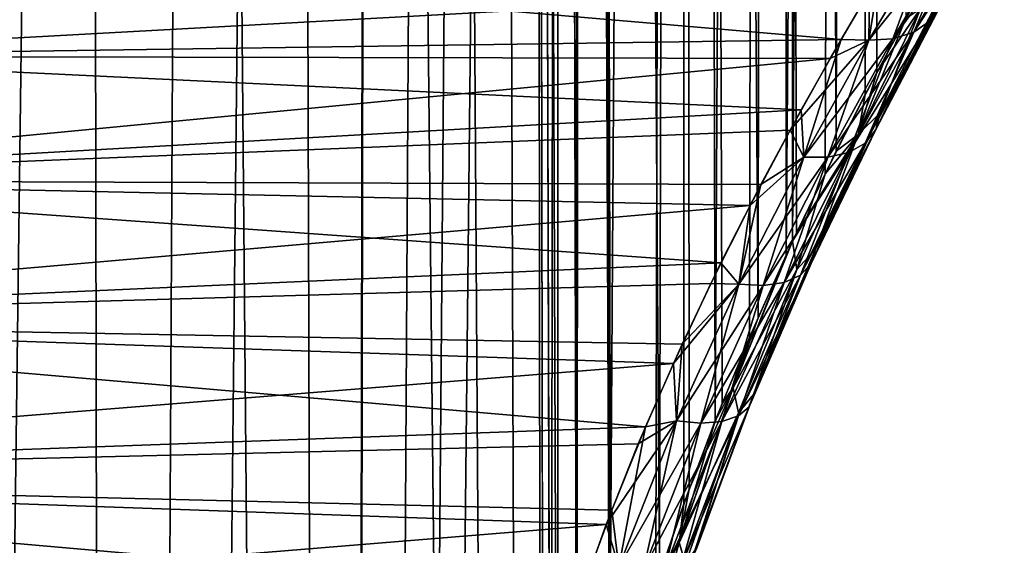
# Model space of a CAD drawing. Header units: millimetres. Extents: x -24 to 50, y -66 to 68.
# Tile 34 of 99: x 19.13 to 21.84, y -21.14 to -19.7. Entities that reach past the tile are written whole.
import ezdxf

# ---------------------------------------------------------------- set-up
doc = ezdxf.new("R2010")
doc.units = ezdxf.units.MM
doc.header["$LTSCALE"] = 65.185185
for name, color, linetype in [('50', 7, 'CONTINUOUS'), ('51', 7, 'CONTINUOUS'), ('61', 7, 'CONTINUOUS')]:
    doc.layers.add(name, color=color, linetype=linetype)

msp = doc.modelspace()

# ---------------------------------------------------------------- linework, layer by layer
at = {"layer": '50', "color": 253, "linetype": 'Continuous', "true_color": 0xaab4c3}
for points in [[(20.9586, 11, -4.5547), (20.7511, -21.703, -4.814), (20.678, -3, -4.9), (20.9586, 11, -4.5547)], [(20.7554, -21.6856, 4.8089), (20.8885, -21.2235, 4.6449), (20.678, 11, 4.9), (20.7554, -21.6856, 4.8089)], [(20.678, 11, 4.9), (20.8885, -21.2235, 4.6449), (20.9586, 11, 4.5547), (20.678, 11, 4.9)], [(20.678, -3, 4.9), (20.7554, -21.6856, 4.8089), (20.678, 11, 4.9), (20.678, -3, 4.9)], [(20.8781, -21.2555, -4.6581), (20.7511, -21.703, -4.814), (20.9586, 11, -4.5547), (20.8781, -21.2555, -4.6581)], [(20.9556, -21.0282, -4.5586), (20.8781, -21.2555, -4.6581), (20.9586, 11, -4.5547), (20.9556, -21.0282, -4.5586)], [(20.8885, -21.2235, 4.6449), (20.97, -20.9884, 4.5397), (20.9586, 11, 4.5547), (20.8885, -21.2235, 4.6449)], [(21.0418, -20.7996, -4.4437), (20.9556, -21.0282, -4.5586), (20.9586, 11, -4.5547), (21.0418, -20.7996, -4.4437)], [(21.2132, 11, -4.2007), (21.0418, -20.7996, -4.4437), (20.9586, 11, -4.5547), (21.2132, 11, -4.2007)], [(21.0608, -20.752, 4.4178), (21.1598, -20.5165, 4.2787), (20.9586, 11, 4.5547), (21.0608, -20.752, 4.4178)], [(20.9586, 11, 4.5547), (21.1598, -20.5165, 4.2787), (21.2182, 11, 4.1933), (20.9586, 11, 4.5547)], [(20.97, -20.9884, 4.5397), (21.0608, -20.752, 4.4178), (20.9586, 11, 4.5547), (20.97, -20.9884, 4.5397)], [(21.1361, -20.571, -4.3126), (21.0418, -20.7996, -4.4437), (21.2132, 11, -4.2007), (21.1361, -20.571, -4.3126)], [(21.2374, -20.3438, -4.1647), (21.1361, -20.571, -4.3126), (21.2182, 11, -4.1933), (21.2374, -20.3438, -4.1647)], [(21.2182, 11, -4.1933), (21.1361, -20.571, -4.3126), (21.2132, 11, -4.2007), (21.2182, 11, -4.1933)], [(21.1598, -20.5165, 4.2787), (21.2551, -20.3057, 4.138), (21.2182, 11, 4.1933), (21.1598, -20.5165, 4.2787)], [(21.4559, 11, -3.8173), (21.2374, -20.3438, -4.1647), (21.2182, 11, -4.1933), (21.4559, 11, -3.8173)], [(21.2652, -20.2843, 4.1228), (21.375, -20.0583, 3.9509), (21.2182, 11, 4.1933), (21.2652, -20.2843, 4.1228)], [(21.2182, 11, 4.1933), (21.375, -20.0583, 3.9509), (21.4559, 11, 3.8173), (21.2182, 11, 4.1933)], [(21.2551, -20.3057, 4.138), (21.2652, -20.2843, 4.1228), (21.2182, 11, 4.1933), (21.2551, -20.3057, 4.138)], [(21.2551, -20.3059, -4.1381), (21.2374, -20.3438, -4.1647), (21.4559, 11, -3.8173), (21.2551, -20.3059, -4.1381)], [(21.3443, -20.1201, -4), (21.2551, -20.3059, -4.1381), (21.4559, 11, -3.8173), (21.3443, -20.1201, -4)], [(21.4547, -19.9022, -3.8193), (21.3443, -20.1201, -4), (21.4559, 11, -3.8173), (21.4547, -19.9022, -3.8193)], [(21.375, -20.0583, 3.9509), (21.4866, -19.8413, 3.7648), (21.4559, 11, 3.8173), (21.375, -20.0583, 3.9509)], [(21.5661, -19.6933, -3.6243), (21.4547, -19.9022, -3.8193), (21.4559, 11, -3.8173), (21.5661, -19.6933, -3.6243)], [(21.4866, -19.8413, 3.7648), (21.5978, -19.6358, 3.5664), (21.4559, 11, 3.8173), (21.4866, -19.8413, 3.7648)], [(20.7511, -21.703, -4.814), (20.6616, -22.1396, -4.919), (20.678, -3, -4.9), (20.7511, -21.703, -4.814)], [(20.678, -3, -4.9), (20.6616, -22.1396, -4.919), (20.6626, -3.4, -4.9178), (20.678, -3, -4.9)], [(20.6626, -3.4, 4.9178), (20.7554, -21.6856, 4.8089), (20.678, -3, 4.9), (20.6626, -3.4, 4.9178)], [(20.6626, -3.4, -4.9178), (20.6616, -22.1396, -4.919), (20.6161, -3.7954, -4.9709), (20.6626, -3.4, -4.9178)], [(20.6161, -3.7954, 4.9709), (20.6625, -22.134, 4.9179), (20.6626, -3.4, 4.9178), (20.6161, -3.7954, 4.9709)], [(20.6625, -22.134, 4.9179), (20.7554, -21.6856, 4.8089), (20.6626, -3.4, 4.9178), (20.6625, -22.134, 4.9179)], [(20.6161, -3.7954, -4.9709), (20.5902, -23, -5), (20.538, -4.1808, -5.0577), (20.6161, -3.7954, -4.9709)], [(20.538, -4.1808, 5.0577), (20.608, -22.5707, 4.98), (20.6161, -3.7954, 4.9709), (20.538, -4.1808, 5.0577)], [(20.6078, -22.573, -4.9802), (20.5902, -23, -5), (20.6161, -3.7954, -4.9709), (20.6078, -22.573, -4.9802)], [(20.6616, -22.1396, -4.919), (20.6078, -22.573, -4.9802), (20.6161, -3.7954, -4.9709), (20.6616, -22.1396, -4.919)], [(20.608, -22.5707, 4.98), (20.6625, -22.134, 4.9179), (20.6161, -3.7954, 4.9709), (20.608, -22.5707, 4.98)], [(20.5902, -23, -5), (20.0076, -53, -5.5833), (20.538, -4.1808, -5.0577), (20.5902, -23, -5)], [(20.538, -4.1808, -5.0577), (20.0076, -53, -5.5833), (20.4274, -4.5524, -5.1763), (20.538, -4.1808, -5.0577)], [(20.4274, -4.5524, 5.1763), (20.6001, -53, 4.9889), (20.538, -4.1808, 5.0577), (20.4274, -4.5524, 5.1763)], [(20.5902, -35, 5), (20.5902, -23, 5), (20.538, -4.1808, 5.0577), (20.5902, -35, 5)], [(20.5902, -23, 5), (20.608, -22.5707, 4.98), (20.538, -4.1808, 5.0577), (20.5902, -23, 5)], [(20.6001, -53, 4.9889), (20.5902, -35, 5), (20.538, -4.1808, 5.0577), (20.6001, -53, 4.9889)], [(20.4274, -4.5524, -5.1763), (20.0076, -53, -5.5833), (20.2823, -4.9073, -5.3242), (20.4274, -4.5524, -5.1763)], [(20.2823, -4.9073, 5.3242), (20.6001, -53, 4.9889), (20.4274, -4.5524, 5.1763), (20.2823, -4.9073, 5.3242)], [(20.2823, -4.9073, -5.3242), (20.0076, -53, -5.5833), (20.1009, -5.242, -5.4982), (20.2823, -4.9073, -5.3242)], [(20.1009, -5.2419, 5.4982), (20.6001, -53, 4.9889), (20.2823, -4.9073, 5.3242), (20.1009, -5.2419, 5.4982)], [(19.8808, -5.5533, 5.6945), (20.0076, -50, 5.5833), (20.1009, -5.2419, 5.4982), (19.8808, -5.5533, 5.6945)], [(19.8808, -5.5533, -5.6945), (20.1009, -5.242, -5.4982), (20.0076, -50, -5.5833), (19.8808, -5.5533, -5.6945)], [(20.0076, -50, 5.5833), (20.6001, -53, 4.9889), (20.1009, -5.2419, 5.4982), (20.0076, -50, 5.5833)], [(20.1009, -5.242, -5.4982), (20.0076, -53, -5.5833), (20.0076, -50, -5.5833), (20.1009, -5.242, -5.4982)], [(19.6182, -5.8401, -5.9095), (19.8808, -5.5533, -5.6945), (19.3983, -50, -6.075), (19.6182, -5.8401, -5.9095)], [(19.3983, -50, -6.075), (19.8808, -5.5533, -5.6945), (20.0076, -50, -5.5833), (19.3983, -50, -6.075)], [(19.6183, -5.8401, 5.9095), (20.0076, -50, 5.5833), (19.8808, -5.5533, 5.6945), (19.6183, -5.8401, 5.9095)], [(19.3098, -6.0999, 6.1381), (19.3983, -50, 6.075), (19.6183, -5.8401, 5.9095), (19.3098, -6.0999, 6.1381)], [(19.3098, -6.0999, -6.1381), (19.6182, -5.8401, -5.9095), (19.3983, -50, -6.075), (19.3098, -6.0999, -6.1381)], [(19.3983, -50, 6.075), (20.0076, -50, 5.5833), (19.6183, -5.8401, 5.9095), (19.3983, -50, 6.075)], [(18.9503, -6.3319, -6.3754), (19.3098, -6.0999, -6.1381), (18.741, -50, -6.5004), (18.9503, -6.3319, -6.3754)], [(18.741, -50, -6.5004), (19.3098, -6.0999, -6.1381), (19.3983, -50, -6.075), (18.741, -50, -6.5004)], [(18.9503, -6.3319, 6.3754), (19.3983, -50, 6.075), (19.3098, -6.0999, 6.1381), (18.9503, -6.3319, 6.3754)], [(18.741, -50, 6.5004), (19.3983, -50, 6.075), (18.9503, -6.3319, 6.3754), (18.741, -50, 6.5004)]]:
    msp.add_3dface(points, dxfattribs=at)
at = {"layer": '51', "color": 253, "linetype": 'Continuous', "true_color": 0xaab4c3}
for points in [[(18.203, -19.797, -3.1608), (21.4668, -19.6172, -2.9677), (18.4983, -19.5017, -2.8306), (18.203, -19.797, -3.1608)], [(18.4982, -19.5018, 2.8306), (21.3882, -19.7511, 3.1136), (18.203, -19.797, 3.1608), (18.4982, -19.5018, 2.8306)], [(21.4944, -19.5711, 2.9142), (21.3882, -19.7511, 3.1136), (18.4982, -19.5018, 2.8306), (21.4944, -19.5711, 2.9142)], [(21.3585, -19.8028, -3.1667), (21.4668, -19.6172, -2.9677), (18.203, -19.797, -3.1608), (21.3585, -19.8028, -3.1667)], [(21.3882, -19.7511, 3.1136), (21.2788, -19.9443, 3.3035), (18.203, -19.797, 3.1608), (21.3882, -19.7511, 3.1136)], [(18.203, -19.797, 3.1608), (21.2788, -19.9443, 3.3035), (17.8622, -20.1378, 3.4724), (18.203, -19.797, 3.1608)], [(17.8622, -20.1378, -3.4724), (21.3585, -19.8028, -3.1667), (18.203, -19.797, -3.1608), (17.8622, -20.1378, -3.4724)], [(21.2481, -20.0002, -3.3543), (21.3585, -19.8028, -3.1667), (17.8622, -20.1378, -3.4724), (21.2481, -20.0002, -3.3543)], [(21.2788, -19.9443, 3.3035), (21.1679, -20.1497, 3.4822), (17.8622, -20.1378, 3.4724), (21.2788, -19.9443, 3.3035)], [(21.1378, -20.2076, -3.5288), (21.2481, -20.0002, -3.3543), (17.8622, -20.1378, -3.4724), (21.1378, -20.2076, -3.5288)], [(17.8622, -20.1378, 3.4724), (21.0579, -20.3653, 3.6481), (17.4754, -20.5246, 3.758), (17.8622, -20.1378, 3.4724)], [(17.4755, -20.5245, -3.7579), (21.1378, -20.2076, -3.5288), (17.8622, -20.1378, -3.4724), (17.4755, -20.5245, -3.7579)], [(21.1679, -20.1497, 3.4822), (21.0579, -20.3653, 3.6481), (17.8622, -20.1378, 3.4724), (21.1679, -20.1497, 3.4822)], [(21.0299, -20.4224, -3.6886), (21.1378, -20.2076, -3.5288), (17.4755, -20.5245, -3.7579), (21.0299, -20.4224, -3.6886)], [(21.0579, -20.3653, 3.6481), (20.9512, -20.5886, 3.7994), (17.4754, -20.5246, 3.758), (21.0579, -20.3653, 3.6481)], [(20.9268, -20.6418, -3.8326), (21.0299, -20.4224, -3.6886), (17.4755, -20.5245, -3.7579), (20.9268, -20.6418, -3.8326)], [(17.0446, -20.9554, -4.0087), (20.9268, -20.6418, -3.8326), (17.4755, -20.5245, -3.7579), (17.0446, -20.9554, -4.0087)], [(17.4754, -20.5246, 3.758), (20.8502, -20.8163, 3.9346), (17.0446, -20.9554, 4.0087), (17.4754, -20.5246, 3.758)], [(20.9512, -20.5886, 3.7994), (20.8502, -20.8163, 3.9346), (17.4754, -20.5246, 3.758), (20.9512, -20.5886, 3.7994)], [(20.8305, -20.8632, -3.9603), (20.9268, -20.6418, -3.8326), (17.0446, -20.9554, -4.0087), (20.8305, -20.8632, -3.9603)], [(20.8502, -20.8163, 3.9346), (20.7573, -21.0454, 4.0533), (17.0446, -20.9554, 4.0087), (20.8502, -20.8163, 3.9346)], [(20.7422, -21.085, -4.0722), (20.8305, -20.8632, -3.9603), (17.0446, -20.9554, -4.0087), (20.7422, -21.085, -4.0722)], [(17.0446, -20.9554, 4.0087), (20.6736, -21.2739, 4.1558), (16.5736, -21.4264, 4.2159), (17.0446, -20.9554, 4.0087)], [(16.5736, -21.4264, -4.2159), (20.7422, -21.085, -4.0722), (17.0446, -20.9554, -4.0087), (16.5736, -21.4264, -4.2159)], [(20.7573, -21.0454, 4.0533), (20.6736, -21.2739, 4.1558), (17.0446, -20.9554, 4.0087), (20.7573, -21.0454, 4.0533)], [(20.6627, -21.3059, -4.1689), (20.7422, -21.085, -4.0722), (16.5736, -21.4264, -4.2159), (20.6627, -21.3059, -4.1689)]]:
    msp.add_3dface(points, dxfattribs=at)
at = {"layer": '61', "color": 253, "linetype": 'Continuous', "true_color": 0xaab4c3}
for points in [[(21.663, -19.6561, -3.3231), (21.8374, -19.3431, -2.975), (21.6337, -19.6991, -3.267), (21.663, -19.6561, -3.3231)], [(21.6337, -19.6991, -3.267), (21.8374, -19.3431, -2.975), (21.8078, -19.3917, -2.9238), (21.6337, -19.6991, -3.267)], [(21.6337, -19.6991, -3.267), (21.8078, -19.3917, -2.9238), (21.5887, -19.7307, -3.2136), (21.6337, -19.6991, -3.267)], [(21.5887, -19.7307, -3.2136), (21.8078, -19.3917, -2.9238), (21.7626, -19.4289, -2.8744), (21.5887, -19.7307, -3.2136)], [(21.8079, -19.3917, 2.9237), (21.663, -19.6561, 3.3231), (21.6337, -19.6991, 3.267), (21.8079, -19.3917, 2.9237)], [(21.8079, -19.3917, 2.9237), (21.6337, -19.6991, 3.267), (21.7626, -19.4289, 2.8744), (21.8079, -19.3917, 2.9237)], [(21.5887, -19.7307, -3.2136), (21.7626, -19.4289, -2.8744), (21.5311, -19.7488, -3.1666), (21.5887, -19.7307, -3.2136)], [(21.5311, -19.7488, -3.1666), (21.7626, -19.4289, -2.8744), (21.7047, -19.4522, -2.8302), (21.5311, -19.7488, -3.1666)], [(21.7626, -19.4289, 2.8744), (21.6337, -19.6991, 3.267), (21.5887, -19.7307, 3.2136), (21.7626, -19.4289, 2.8744)], [(21.7626, -19.4289, 2.8744), (21.5887, -19.7307, 3.2136), (21.7047, -19.4522, 2.8302), (21.7626, -19.4289, 2.8744)], [(21.5311, -19.7488, -3.1666), (21.7047, -19.4522, -2.8302), (21.4646, -19.7523, -3.1289), (21.5311, -19.7488, -3.1666)], [(21.4646, -19.7523, -3.1289), (21.7047, -19.4522, -2.8302), (21.6377, -19.4601, -2.7939), (21.4646, -19.7523, -3.1289)], [(21.4944, -19.5711, 2.9142), (21.6377, -19.46, 2.7939), (21.4646, -19.7523, 3.1288), (21.4944, -19.5711, 2.9142)], [(21.6377, -19.46, 2.7939), (21.5311, -19.7488, 3.1666), (21.4646, -19.7523, 3.1288), (21.6377, -19.46, 2.7939)], [(21.4668, -19.6172, -2.9677), (21.4646, -19.7523, -3.1289), (21.6377, -19.4601, -2.7939), (21.4668, -19.6172, -2.9677)], [(21.7047, -19.4522, 2.8302), (21.5887, -19.7307, 3.2136), (21.5311, -19.7488, 3.1666), (21.7047, -19.4522, 2.8302)], [(21.7047, -19.4522, 2.8302), (21.5311, -19.7488, 3.1666), (21.6377, -19.46, 2.7939), (21.7047, -19.4522, 2.8302)], [(21.3882, -19.7511, 3.1136), (21.4944, -19.5711, 2.9142), (21.4646, -19.7523, 3.1288), (21.3882, -19.7511, 3.1136)], [(21.4956, -19.9526, -3.6955), (21.6748, -19.6045, -3.3784), (21.4838, -19.9985, -3.6354), (21.4956, -19.9526, -3.6955)], [(21.4838, -19.9985, -3.6354), (21.6748, -19.6045, -3.3784), (21.663, -19.6561, -3.3231), (21.4838, -19.9985, -3.6354)], [(21.6748, -19.6045, 3.3784), (21.6071, -19.6655, 3.544), (21.4956, -19.9526, 3.6954), (21.6748, -19.6045, 3.3784)], [(21.4956, -19.9526, -3.6955), (21.6072, -19.6654, -3.5439), (21.6748, -19.6045, -3.3784), (21.4956, -19.9526, -3.6955)], [(21.6748, -19.6045, 3.3784), (21.4956, -19.9526, 3.6954), (21.663, -19.6561, 3.3231), (21.6748, -19.6045, 3.3784)], [(21.4668, -19.6172, -2.9677), (21.3585, -19.8028, -3.1667), (21.4646, -19.7523, -3.1289), (21.4668, -19.6172, -2.9677)], [(21.5978, -19.6358, 3.5664), (21.4866, -19.8413, 3.7648), (21.6071, -19.6655, 3.544), (21.5978, -19.6358, 3.5664)], [(21.6071, -19.6655, 3.544), (21.4866, -19.8413, 3.7648), (21.4353, -20.0124, 3.841), (21.6071, -19.6655, 3.544)], [(21.6071, -19.6655, 3.544), (21.4353, -20.0124, 3.841), (21.4956, -19.9526, 3.6954), (21.6071, -19.6655, 3.544)], [(21.5661, -19.6933, -3.6243), (21.6072, -19.6654, -3.5439), (21.4354, -20.0123, -3.8409), (21.5661, -19.6933, -3.6243)], [(21.4354, -20.0123, -3.8409), (21.6072, -19.6654, -3.5439), (21.4956, -19.9526, -3.6955), (21.4354, -20.0123, -3.8409)], [(21.4838, -19.9985, -3.6354), (21.663, -19.6561, -3.3231), (21.4546, -20.0357, -3.5752), (21.4838, -19.9985, -3.6354)], [(21.4546, -20.0357, -3.5752), (21.663, -19.6561, -3.3231), (21.6337, -19.6991, -3.267), (21.4546, -20.0357, -3.5752)], [(21.663, -19.6561, 3.3231), (21.4956, -19.9526, 3.6954), (21.4838, -19.9985, 3.6353), (21.663, -19.6561, 3.3231)], [(21.663, -19.6561, 3.3231), (21.4838, -19.9985, 3.6353), (21.6337, -19.6991, 3.267), (21.663, -19.6561, 3.3231)], [(21.4546, -20.0357, -3.5752), (21.6337, -19.6991, -3.267), (21.4098, -20.0617, -3.5188), (21.4546, -20.0357, -3.5752)], [(21.4098, -20.0617, -3.5188), (21.6337, -19.6991, -3.267), (21.5887, -19.7307, -3.2136), (21.4098, -20.0617, -3.5188)], [(21.4547, -19.9022, -3.8193), (21.5661, -19.6933, -3.6243), (21.4354, -20.0123, -3.8409), (21.4547, -19.9022, -3.8193)], [(21.6337, -19.6991, 3.267), (21.4838, -19.9985, 3.6353), (21.4546, -20.0357, 3.5752), (21.6337, -19.6991, 3.267)], [(21.6337, -19.6991, 3.267), (21.4546, -20.0357, 3.5752), (21.5887, -19.7307, 3.2136), (21.6337, -19.6991, 3.267)], [(21.4098, -20.0617, -3.5188), (21.5887, -19.7307, -3.2136), (21.3523, -20.0748, -3.47), (21.4098, -20.0617, -3.5188)], [(21.3523, -20.0748, -3.47), (21.5887, -19.7307, -3.2136), (21.5311, -19.7488, -3.1666), (21.3523, -20.0748, -3.47)], [(21.5887, -19.7307, 3.2136), (21.4546, -20.0357, 3.5752), (21.4098, -20.0617, 3.5188), (21.5887, -19.7307, 3.2136)], [(21.5887, -19.7307, 3.2136), (21.4098, -20.0617, 3.5188), (21.5311, -19.7488, 3.1666), (21.5887, -19.7307, 3.2136)], [(21.3585, -19.8028, -3.1667), (21.2481, -20.0002, -3.3543), (21.4646, -19.7523, -3.1289), (21.3585, -19.8028, -3.1667)], [(21.2481, -20.0002, -3.3543), (21.2859, -20.0743, -3.4318), (21.4646, -19.7523, -3.1289), (21.2481, -20.0002, -3.3543)], [(21.2788, -19.9443, 3.3035), (21.3882, -19.7511, 3.1136), (21.2859, -20.0743, 3.4318), (21.2788, -19.9443, 3.3035)], [(21.3523, -20.0748, -3.47), (21.5311, -19.7488, -3.1666), (21.2859, -20.0743, -3.4318), (21.3523, -20.0748, -3.47)], [(21.2859, -20.0743, -3.4318), (21.5311, -19.7488, -3.1666), (21.4646, -19.7523, -3.1289), (21.2859, -20.0743, -3.4318)], [(21.3882, -19.7511, 3.1136), (21.4646, -19.7523, 3.1288), (21.2859, -20.0743, 3.4318), (21.3882, -19.7511, 3.1136)], [(21.4646, -19.7523, 3.1288), (21.3523, -20.0748, 3.47), (21.2859, -20.0743, 3.4318), (21.4646, -19.7523, 3.1288)], [(21.5311, -19.7488, 3.1666), (21.4098, -20.0617, 3.5188), (21.3523, -20.0748, 3.47), (21.5311, -19.7488, 3.1666)], [(21.5311, -19.7488, 3.1666), (21.3523, -20.0748, 3.47), (21.4646, -19.7523, 3.1288), (21.5311, -19.7488, 3.1666)], [(21.4866, -19.8413, 3.7648), (21.375, -20.0583, 3.9509), (21.4353, -20.0124, 3.841), (21.4866, -19.8413, 3.7648)], [(21.3443, -20.1201, -4), (21.4547, -19.9022, -3.8193), (21.4354, -20.0123, -3.8409), (21.3443, -20.1201, -4)], [(21.1679, -20.1497, 3.4822), (21.2788, -19.9443, 3.3035), (21.2859, -20.0743, 3.4318), (21.1679, -20.1497, 3.4822)], [(21.3176, -20.3277, -3.9751), (21.4956, -19.9526, -3.6955), (21.3058, -20.3675, -3.9108), (21.3176, -20.3277, -3.9751)], [(21.3058, -20.3675, -3.9108), (21.4956, -19.9526, -3.6955), (21.4838, -19.9985, -3.6354), (21.3058, -20.3675, -3.9108)], [(21.4956, -19.9526, 3.6954), (21.4353, -20.0124, 3.841), (21.3176, -20.3276, 3.9751), (21.4956, -19.9526, 3.6954)], [(21.3176, -20.3277, -3.9751), (21.4354, -20.0123, -3.8409), (21.4956, -19.9526, -3.6955), (21.3176, -20.3277, -3.9751)], [(21.4956, -19.9526, 3.6954), (21.3176, -20.3276, 3.9751), (21.4838, -19.9985, 3.6353), (21.4956, -19.9526, 3.6954)], [(21.2481, -20.0002, -3.3543), (21.1378, -20.2076, -3.5288), (21.2859, -20.0743, -3.4318), (21.2481, -20.0002, -3.3543)], [(21.2652, -20.2843, 4.1228), (21.2551, -20.3057, 4.138), (21.4353, -20.0124, 3.841), (21.2652, -20.2843, 4.1228)], [(21.4353, -20.0124, 3.841), (21.2551, -20.3057, 4.138), (21.2663, -20.3839, 4.103), (21.4353, -20.0124, 3.841)], [(21.375, -20.0583, 3.9509), (21.2652, -20.2843, 4.1228), (21.4353, -20.0124, 3.841), (21.375, -20.0583, 3.9509)], [(21.4353, -20.0124, 3.841), (21.2663, -20.3839, 4.103), (21.3176, -20.3276, 3.9751), (21.4353, -20.0124, 3.841)], [(21.3443, -20.1201, -4), (21.4354, -20.0123, -3.8409), (21.2664, -20.3838, -4.1029), (21.3443, -20.1201, -4)], [(21.2664, -20.3838, -4.1029), (21.4354, -20.0123, -3.8409), (21.3176, -20.3277, -3.9751), (21.2664, -20.3838, -4.1029)], [(21.3058, -20.3675, -3.9108), (21.4838, -19.9985, -3.6354), (21.2765, -20.3988, -3.8474), (21.3058, -20.3675, -3.9108)], [(21.2765, -20.3988, -3.8474), (21.4838, -19.9985, -3.6354), (21.4546, -20.0357, -3.5752), (21.2765, -20.3988, -3.8474)], [(21.4838, -19.9985, 3.6353), (21.3176, -20.3276, 3.9751), (21.3058, -20.3675, 3.9108), (21.4838, -19.9985, 3.6353)], [(21.4838, -19.9985, 3.6353), (21.3058, -20.3675, 3.9108), (21.4546, -20.0357, 3.5752), (21.4838, -19.9985, 3.6353)], [(21.2765, -20.3988, -3.8474), (21.4546, -20.0357, -3.5752), (21.2316, -20.4194, -3.789), (21.2765, -20.3988, -3.8474)], [(21.2316, -20.4194, -3.789), (21.4546, -20.0357, -3.5752), (21.4098, -20.0617, -3.5188), (21.2316, -20.4194, -3.789)], [(21.4546, -20.0357, 3.5752), (21.3058, -20.3675, 3.9108), (21.2765, -20.3988, 3.8474), (21.4546, -20.0357, 3.5752)], [(21.4546, -20.0357, 3.5752), (21.2765, -20.3988, 3.8474), (21.4098, -20.0617, 3.5188), (21.4546, -20.0357, 3.5752)], [(21.2316, -20.4194, -3.789), (21.4098, -20.0617, -3.5188), (21.174, -20.428, -3.7393), (21.2316, -20.4194, -3.789)], [(21.174, -20.428, -3.7393), (21.4098, -20.0617, -3.5188), (21.3523, -20.0748, -3.47), (21.174, -20.428, -3.7393)], [(21.4098, -20.0617, 3.5188), (21.2765, -20.3988, 3.8474), (21.2316, -20.4194, 3.7889), (21.4098, -20.0617, 3.5188)], [(21.4098, -20.0617, 3.5188), (21.2316, -20.4194, 3.7889), (21.3523, -20.0748, 3.47), (21.4098, -20.0617, 3.5188)], [(21.1679, -20.1497, 3.4822), (21.2859, -20.0743, 3.4318), (21.1074, -20.4241, 3.7016), (21.1679, -20.1497, 3.4822)], [(21.1378, -20.2076, -3.5288), (21.1074, -20.4241, -3.7016), (21.2859, -20.0743, -3.4318), (21.1378, -20.2076, -3.5288)], [(21.1074, -20.4241, -3.7016), (21.3523, -20.0748, -3.47), (21.2859, -20.0743, -3.4318), (21.1074, -20.4241, -3.7016)], [(21.2859, -20.0743, 3.4318), (21.174, -20.428, 3.7393), (21.1074, -20.4241, 3.7016), (21.2859, -20.0743, 3.4318)], [(21.174, -20.428, -3.7393), (21.3523, -20.0748, -3.47), (21.1074, -20.4241, -3.7016), (21.174, -20.428, -3.7393)], [(21.3523, -20.0748, 3.47), (21.174, -20.428, 3.7393), (21.2859, -20.0743, 3.4318), (21.3523, -20.0748, 3.47)], [(21.3523, -20.0748, 3.47), (21.2316, -20.4194, 3.7889), (21.174, -20.428, 3.7393), (21.3523, -20.0748, 3.47)], [(21.2551, -20.3059, -4.1381), (21.3443, -20.1201, -4), (21.2664, -20.3838, -4.1029), (21.2551, -20.3059, -4.1381)], [(21.0579, -20.3653, 3.6481), (21.1679, -20.1497, 3.4822), (21.1074, -20.4241, 3.7016), (21.0579, -20.3653, 3.6481)], [(21.1378, -20.2076, -3.5288), (21.0299, -20.4224, -3.6886), (21.1074, -20.4241, -3.7016), (21.1378, -20.2076, -3.5288)], [(21.2551, -20.3057, 4.138), (21.1598, -20.5165, 4.2787), (21.0916, -20.7092, 4.3742), (21.2551, -20.3057, 4.138)], [(21.2551, -20.3057, 4.138), (21.0916, -20.7092, 4.3742), (21.2663, -20.3839, 4.103), (21.2551, -20.3057, 4.138)], [(21.2374, -20.3438, -4.1647), (21.2551, -20.3059, -4.1381), (21.0916, -20.7092, -4.3742), (21.2374, -20.3438, -4.1647)], [(21.2551, -20.3059, -4.1381), (21.2664, -20.3838, -4.1029), (21.0916, -20.7092, -4.3742), (21.2551, -20.3059, -4.1381)], [(21.1472, -20.7275, -4.2163), (21.3176, -20.3277, -3.9751), (21.1353, -20.761, -4.1485), (21.1472, -20.7275, -4.2163)], [(21.1353, -20.761, -4.1485), (21.3176, -20.3277, -3.9751), (21.3058, -20.3675, -3.9108), (21.1353, -20.761, -4.1485)], [(21.3176, -20.3276, 3.9751), (21.2663, -20.3839, 4.103), (21.1472, -20.7274, 4.2163), (21.3176, -20.3276, 3.9751)], [(21.3176, -20.3276, 3.9751), (21.1472, -20.7274, 4.2163), (21.3058, -20.3675, 3.9108), (21.3176, -20.3276, 3.9751)], [(21.1472, -20.7275, -4.2163), (21.2664, -20.3838, -4.1029), (21.3176, -20.3277, -3.9751), (21.1472, -20.7275, -4.2163)], [(20.9512, -20.5886, 3.7994), (21.0579, -20.3653, 3.6481), (21.1074, -20.4241, 3.7016), (20.9512, -20.5886, 3.7994)], [(21.1361, -20.571, -4.3126), (21.2374, -20.3438, -4.1647), (21.0916, -20.7092, -4.3742), (21.1361, -20.571, -4.3126)], [(21.1353, -20.761, -4.1485), (21.3058, -20.3675, -3.9108), (21.1058, -20.7864, -4.0826), (21.1353, -20.761, -4.1485)], [(21.1058, -20.7864, -4.0826), (21.3058, -20.3675, -3.9108), (21.2765, -20.3988, -3.8474), (21.1058, -20.7864, -4.0826)], [(21.3058, -20.3675, 3.9108), (21.1472, -20.7274, 4.2163), (21.1353, -20.761, 4.1485), (21.3058, -20.3675, 3.9108)], [(21.3058, -20.3675, 3.9108), (21.1353, -20.761, 4.1485), (21.2765, -20.3988, 3.8474), (21.3058, -20.3675, 3.9108)], [(21.2664, -20.3838, -4.1029), (21.1059, -20.778, -4.3289), (21.0916, -20.7092, -4.3742), (21.2664, -20.3838, -4.1029)], [(21.2663, -20.3839, 4.103), (21.0916, -20.7092, 4.3742), (21.1058, -20.7781, 4.329), (21.2663, -20.3839, 4.103)], [(21.2663, -20.3839, 4.103), (21.1058, -20.7781, 4.329), (21.1472, -20.7274, 4.2163), (21.2663, -20.3839, 4.103)], [(21.1059, -20.778, -4.3289), (21.2664, -20.3838, -4.1029), (21.1472, -20.7275, -4.2163), (21.1059, -20.778, -4.3289)], [(21.0299, -20.4224, -3.6886), (20.9268, -20.6418, -3.8326), (21.1074, -20.4241, -3.7016), (21.0299, -20.4224, -3.6886)], [(20.9268, -20.6418, -3.8326), (20.9354, -20.8003, -3.9368), (21.1074, -20.4241, -3.7016), (20.9268, -20.6418, -3.8326)], [(20.9354, -20.8003, -3.9368), (21.174, -20.428, -3.7393), (21.1074, -20.4241, -3.7016), (20.9354, -20.8003, -3.9368)], [(20.9512, -20.5886, 3.7994), (21.1074, -20.4241, 3.7016), (20.9355, -20.8003, 3.9368), (20.9512, -20.5886, 3.7994)], [(21.1074, -20.4241, 3.7016), (21.0025, -20.8067, 3.9732), (20.9355, -20.8003, 3.9368), (21.1074, -20.4241, 3.7016)], [(21.0605, -20.802, -4.0229), (21.2316, -20.4194, -3.789), (21.0025, -20.8067, -3.9732), (21.0605, -20.802, -4.0229)], [(21.0025, -20.8067, -3.9732), (21.2316, -20.4194, -3.789), (21.174, -20.428, -3.7393), (21.0025, -20.8067, -3.9732)], [(21.174, -20.428, 3.7393), (21.0025, -20.8067, 3.9732), (21.1074, -20.4241, 3.7016), (21.174, -20.428, 3.7393)], [(21.1058, -20.7864, -4.0826), (21.2765, -20.3988, -3.8474), (21.0605, -20.802, -4.0229), (21.1058, -20.7864, -4.0826)], [(21.0605, -20.802, -4.0229), (21.2765, -20.3988, -3.8474), (21.2316, -20.4194, -3.789), (21.0605, -20.802, -4.0229)], [(21.2316, -20.4194, 3.7889), (21.1058, -20.7864, 4.0826), (21.0605, -20.802, 4.0229), (21.2316, -20.4194, 3.7889)], [(21.2316, -20.4194, 3.7889), (21.0605, -20.802, 4.0229), (21.174, -20.428, 3.7393), (21.2316, -20.4194, 3.7889)], [(21.2765, -20.3988, 3.8474), (21.1353, -20.761, 4.1485), (21.1058, -20.7864, 4.0826), (21.2765, -20.3988, 3.8474)], [(21.2765, -20.3988, 3.8474), (21.1058, -20.7864, 4.0826), (21.2316, -20.4194, 3.7889), (21.2765, -20.3988, 3.8474)], [(21.0025, -20.8067, -3.9732), (21.174, -20.428, -3.7393), (20.9354, -20.8003, -3.9368), (21.0025, -20.8067, -3.9732)], [(21.174, -20.428, 3.7393), (21.0605, -20.802, 4.0229), (21.0025, -20.8067, 3.9732), (21.174, -20.428, 3.7393)], [(21.1598, -20.5165, 4.2787), (21.0608, -20.752, 4.4178), (21.0916, -20.7092, 4.3742), (21.1598, -20.5165, 4.2787)], [(21.0418, -20.7996, -4.4437), (21.1361, -20.571, -4.3126), (21.0916, -20.7092, -4.3742), (21.0418, -20.7996, -4.4437)], [(20.8502, -20.8163, 3.9346), (20.9512, -20.5886, 3.7994), (20.9355, -20.8003, 3.9368), (20.8502, -20.8163, 3.9346)], [(20.9268, -20.6418, -3.8326), (20.8305, -20.8632, -3.9603), (20.9354, -20.8003, -3.9368), (20.9268, -20.6418, -3.8326)], [(21.0418, -20.7996, -4.4437), (21.0916, -20.7092, -4.3742), (20.9425, -21.1352, -4.5719), (21.0418, -20.7996, -4.4437)], [(21.0916, -20.7092, -4.3742), (21.1059, -20.778, -4.3289), (20.9425, -21.1352, -4.5719), (21.0916, -20.7092, -4.3742)], [(21.0916, -20.7092, 4.3742), (20.97, -20.9884, 4.5397), (20.9426, -21.1351, 4.5719), (21.0916, -20.7092, 4.3742)], [(21.0916, -20.7092, 4.3742), (20.9426, -21.1351, 4.5719), (21.1058, -20.7781, 4.329), (21.0916, -20.7092, 4.3742)], [(21.0608, -20.752, 4.4178), (20.97, -20.9884, 4.5397), (21.0916, -20.7092, 4.3742), (21.0608, -20.752, 4.4178)], [(20.9914, -21.1498, -4.4177), (21.1472, -20.7275, -4.2163), (20.9794, -21.1768, -4.3471), (20.9914, -21.1498, -4.4177)], [(20.9794, -21.1768, -4.3471), (21.1472, -20.7275, -4.2163), (21.1353, -20.761, -4.1485), (20.9794, -21.1768, -4.3471)], [(21.1472, -20.7274, 4.2163), (21.1058, -20.7781, 4.329), (20.9914, -21.1498, 4.4177), (21.1472, -20.7274, 4.2163)], [(21.1472, -20.7274, 4.2163), (20.9914, -21.1498, 4.4177), (21.1353, -20.761, 4.1485), (21.1472, -20.7274, 4.2163)], [(20.9914, -21.1498, -4.4177), (21.1059, -20.778, -4.3289), (21.1472, -20.7275, -4.2163), (20.9914, -21.1498, -4.4177)], [(20.9794, -21.1768, -4.3471), (21.1353, -20.761, -4.1485), (20.9495, -21.1965, -4.2795), (20.9794, -21.1768, -4.3471)], [(20.9495, -21.1965, -4.2795), (21.1353, -20.761, -4.1485), (21.1058, -20.7864, -4.0826), (20.9495, -21.1965, -4.2795)], [(21.1353, -20.761, 4.1485), (20.9914, -21.1498, 4.4177), (20.9794, -21.1768, 4.3471), (21.1353, -20.761, 4.1485)], [(21.1353, -20.761, 4.1485), (20.9794, -21.1768, 4.3471), (21.1058, -20.7864, 4.0826), (21.1353, -20.761, 4.1485)], [(20.8305, -20.8632, -3.9603), (20.7422, -21.085, -4.0722), (20.9354, -20.8003, -3.9368), (20.8305, -20.8632, -3.9603)], [(20.7422, -21.085, -4.0722), (20.7771, -21.2014, -4.1355), (20.9354, -20.8003, -3.9368), (20.7422, -21.085, -4.0722)], [(20.8502, -20.8163, 3.9346), (20.9355, -20.8003, 3.9368), (20.7771, -21.2014, 4.1355), (20.8502, -20.8163, 3.9346)], [(20.7771, -21.2014, -4.1355), (21.0025, -20.8067, -3.9732), (20.9354, -20.8003, -3.9368), (20.7771, -21.2014, -4.1355)], [(20.9355, -20.8003, 3.9368), (20.8449, -21.2092, 4.1701), (20.7771, -21.2014, 4.1355), (20.9355, -20.8003, 3.9368)], [(21.0025, -20.8067, 3.9732), (20.8449, -21.2092, 4.1701), (20.9355, -20.8003, 3.9368), (21.0025, -20.8067, 3.9732)], [(20.9037, -21.2075, -4.2191), (21.0605, -20.802, -4.0229), (20.8449, -21.2092, -4.1701), (20.9037, -21.2075, -4.2191)], [(20.8449, -21.2092, -4.1701), (21.0605, -20.802, -4.0229), (21.0025, -20.8067, -3.9732), (20.8449, -21.2092, -4.1701)], [(20.9495, -21.1965, -4.2795), (21.1058, -20.7864, -4.0826), (20.9037, -21.2075, -4.2191), (20.9495, -21.1965, -4.2795)], [(20.9037, -21.2075, -4.2191), (21.1058, -20.7864, -4.0826), (21.0605, -20.802, -4.0229), (20.9037, -21.2075, -4.2191)], [(21.0605, -20.802, 4.0229), (20.9495, -21.1965, 4.2795), (20.9037, -21.2075, 4.2191), (21.0605, -20.802, 4.0229)], [(21.0605, -20.802, 4.0229), (20.9037, -21.2075, 4.2191), (21.0025, -20.8067, 3.9732), (21.0605, -20.802, 4.0229)], [(21.1059, -20.778, -4.3289), (20.9602, -21.1928, -4.5176), (20.9425, -21.1352, -4.5719), (21.1059, -20.778, -4.3289)], [(20.9556, -21.0282, -4.5586), (21.0418, -20.7996, -4.4437), (20.9425, -21.1352, -4.5719), (20.9556, -21.0282, -4.5586)], [(21.1058, -20.7781, 4.329), (20.9426, -21.1351, 4.5719), (20.9601, -21.1929, 4.5177), (21.1058, -20.7781, 4.329)], [(21.1058, -20.7864, 4.0826), (20.9794, -21.1768, 4.3471), (20.9495, -21.1965, 4.2795), (21.1058, -20.7864, 4.0826)], [(21.1058, -20.7864, 4.0826), (20.9495, -21.1965, 4.2795), (21.0605, -20.802, 4.0229), (21.1058, -20.7864, 4.0826)], [(21.1058, -20.7781, 4.329), (20.9601, -21.1929, 4.5177), (20.9914, -21.1498, 4.4177), (21.1058, -20.7781, 4.329)], [(20.9602, -21.1928, -4.5176), (21.1059, -20.778, -4.3289), (20.9914, -21.1498, -4.4177), (20.9602, -21.1928, -4.5176)], [(20.7573, -21.0454, 4.0533), (20.8502, -20.8163, 3.9346), (20.7771, -21.2014, 4.1355), (20.7573, -21.0454, 4.0533)], [(20.8449, -21.2092, -4.1701), (21.0025, -20.8067, -3.9732), (20.7771, -21.2014, -4.1355), (20.8449, -21.2092, -4.1701)], [(21.0025, -20.8067, 3.9732), (20.9037, -21.2075, 4.2191), (20.8449, -21.2092, 4.1701), (21.0025, -20.8067, 3.9732)], [(20.97, -20.9884, 4.5397), (20.8885, -21.2235, 4.6449), (20.9426, -21.1351, 4.5719), (20.97, -20.9884, 4.5397)], [(20.6736, -21.2739, 4.1558), (20.7573, -21.0454, 4.0533), (20.7771, -21.2014, 4.1355), (20.6736, -21.2739, 4.1558)], [(20.8781, -21.2555, -4.6581), (20.9556, -21.0282, -4.5586), (20.9425, -21.1352, -4.5719), (20.8781, -21.2555, -4.6581)], [(20.7422, -21.085, -4.0722), (20.6627, -21.3059, -4.1689), (20.7771, -21.2014, -4.1355), (20.7422, -21.085, -4.0722)], [(20.9426, -21.1351, 4.5719), (20.8885, -21.2235, 4.6449), (20.8153, -21.581, 4.7291), (20.9426, -21.1351, 4.5719)], [(20.9426, -21.1351, 4.5719), (20.8153, -21.581, 4.7291), (20.9601, -21.1929, 4.5177), (20.9426, -21.1351, 4.5719)], [(20.8781, -21.2555, -4.6581), (20.9425, -21.1352, -4.5719), (20.8153, -21.581, -4.7291), (20.8781, -21.2555, -4.6581)], [(20.9425, -21.1352, -4.5719), (20.9602, -21.1928, -4.5176), (20.8153, -21.581, -4.7291), (20.9425, -21.1352, -4.5719)]]:
    msp.add_3dface(points, dxfattribs=at)

doc.saveas('drawing.dxf')
